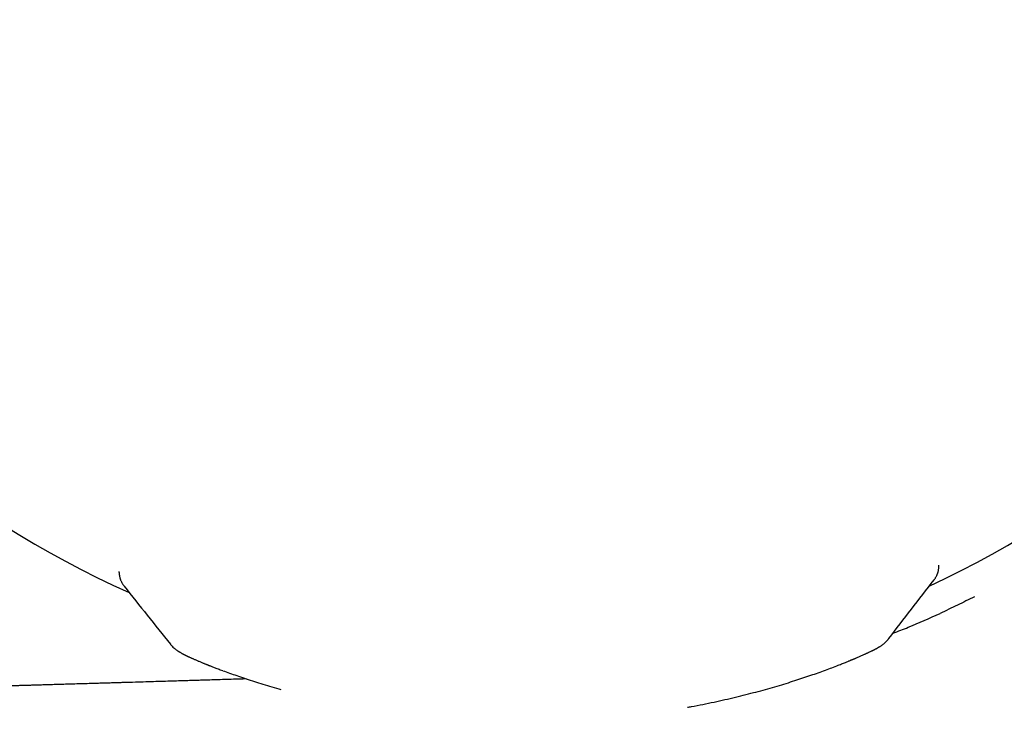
# Model space of a CAD drawing. Header units: millimetres. Extents: x 8 to 885, y 12 to 392.
# Tile 36 of 38: x 720 to 743, y 343 to 360. Entities that reach past the tile are written whole.
import ezdxf

# ---------------------------------------------------------------- set-up
doc = ezdxf.new("R2010")
doc.units = ezdxf.units.MM

msp = doc.modelspace()

# ---------------------------------------------------------------- linework, layer by layer
at = {"color": 7, "linetype": 'Continuous', "lineweight": 30}
for p, q in [((741.8, 346.785), (741.8, 346.805)), ((741.8, 346.764), (741.8, 346.785)), ((722.514, 346.631), (722.513, 346.654)), ((722.632, 346.311), (722.632, 346.311)), ((742.639, 346.065), (742.639, 346.064))]:
    msp.add_line(p, q, dxfattribs=at)
for start, end in [(294.9016, 0.4483), (180.4451, 245.9915)]:
    msp.add_arc((731.999, 366.939), 22.741, start, end, dxfattribs=at)
for points, knots in [([(741.754, 346.572), (741.757, 346.579), (741.762, 346.59), (741.768, 346.605), (741.772, 346.617), (741.775, 346.625), (741.778, 346.637), (741.785, 346.658), (741.792, 346.69), (741.799, 346.733), (741.8, 346.766), (741.8, 346.784)], [0, 0, 0, 0, 0.14637, 0.262413, 0.322948, 0.370148, 0.412183, 0.503228, 0.631517, 0.797429, 1, 1, 1, 1]), ([(722.514, 346.631), (722.514, 346.615), (722.515, 346.587), (722.521, 346.552), (722.526, 346.526), (722.531, 346.507), (722.535, 346.493), (722.54, 346.476), (722.548, 346.454), (722.555, 346.439), (722.558, 346.43)], [0, 0, 0, 0, 0.183086, 0.328466, 0.435409, 0.50469, 0.574855, 0.680724, 0.822496, 1, 1, 1, 1]), ([(741.686, 346.46), (741.691, 346.467), (741.702, 346.481), (741.717, 346.503), (741.73, 346.525), (741.743, 346.548), (741.75, 346.564), (741.754, 346.572)], [0, 0, 0, 0, 0.235627, 0.459806, 0.660769, 0.836657, 1, 1, 1, 1]), ([(722.558, 346.43), (722.563, 346.419), (722.569, 346.406), (722.575, 346.396), (722.576, 346.394)], [0, 0, 0, 0, 0.814588, 1, 1, 1, 1]), ([(722.578, 346.392), (722.582, 346.384), (722.592, 346.365), (722.61, 346.339), (722.624, 346.321), (722.631, 346.311)], [0, 0, 0, 0, 0.2437, 0.611905, 1, 1, 1, 1]), ([(740.623, 345.08), (740.8, 345.31), (741.155, 345.77), (741.509, 346.231), (741.687, 346.461)], [0, 0, 0, 0, 0.499403, 1, 1, 1, 1]), ([(722.631, 346.311), (722.813, 346.083), (723.176, 345.628), (723.539, 345.173), (723.72, 344.946)], [0, 0, 0, 0, 0.500264, 1, 1, 1, 1]), ([(742.639, 346.065), (742.504, 345.998), (742.236, 345.863), (741.964, 345.735), (741.828, 345.672)], [0, 0, 0, 0, 0.5, 1, 1, 1, 1]), ([(740.72, 345.206), (740.841, 345.252), (741.216, 345.392), (741.581, 345.559), (741.828, 345.672)], [0, 0, 0, 0, 0.321411, 1, 1, 1, 1]), ([(723.721, 344.946), (723.721, 344.946), (723.721, 344.945), (723.724, 344.942), (723.725, 344.942)], [0, 0, 0, 0, 0.7472262, 1, 1, 1, 1]), ([(723.724, 344.942), (723.737, 344.927), (723.761, 344.899), (723.797, 344.864), (723.829, 344.836), (723.856, 344.815), (723.877, 344.8), (723.892, 344.79), (723.9, 344.785), (723.904, 344.782), (723.91, 344.778), (723.915, 344.775), (723.923, 344.77), (723.934, 344.763), (723.95, 344.754), (723.969, 344.743), (723.988, 344.732), (724.005, 344.723), (724.02, 344.715), (724.035, 344.707), (724.051, 344.699), (724.066, 344.692), (724.08, 344.685), (724.093, 344.679), (724.106, 344.672), (724.121, 344.665), (724.139, 344.657), (724.16, 344.647), (724.183, 344.637), (724.204, 344.627), (724.225, 344.617), (724.248, 344.608), (724.273, 344.597), (724.301, 344.584), (724.331, 344.571), (724.362, 344.558), (724.393, 344.545), (724.426, 344.531), (724.459, 344.518), (724.489, 344.505), (724.516, 344.494), (724.539, 344.485), (724.556, 344.478), (724.567, 344.474), (724.574, 344.471), (724.583, 344.468), (724.594, 344.463), (724.61, 344.457), (724.629, 344.449), (724.652, 344.44), (724.68, 344.429), (724.713, 344.416), (724.75, 344.402), (724.793, 344.385), (724.841, 344.367), (724.895, 344.347), (724.934, 344.332), (724.954, 344.325)], [0, 0, 0, 0, 0.020681, 0.038696, 0.054024, 0.066669, 0.076669, 0.084104, 0.089836, 0.095267, 0.101241, 0.107758, 0.114819, 0.130269, 0.147068, 0.175988, 0.203384, 0.222553, 0.24228, 0.262577, 0.283245, 0.30228, 0.319176, 0.334148, 0.349888, 0.367215, 0.386128, 0.411563, 0.435396, 0.457604, 0.47743, 0.498498, 0.522079, 0.548174, 0.576791, 0.601049, 0.626871, 0.654186, 0.679867, 0.702274, 0.722455, 0.73894, 0.751723, 0.757521, 0.76203, 0.767347, 0.775842, 0.786326, 0.799444, 0.815201, 0.833602, 0.854653, 0.878363, 0.904741, 0.933798, 0.965546, 1, 1, 1, 1]), ([(739.397, 344.438), (739.417, 344.446), (739.456, 344.461), (739.51, 344.482), (739.558, 344.501), (739.6, 344.518), (739.637, 344.533), (739.669, 344.547), (739.697, 344.558), (739.72, 344.567), (739.739, 344.575), (739.753, 344.581), (739.764, 344.586), (739.771, 344.589), (739.776, 344.591), (739.782, 344.593), (739.789, 344.596), (739.799, 344.6), (739.813, 344.606), (739.83, 344.614), (739.853, 344.623), (739.881, 344.635), (739.915, 344.65), (739.949, 344.665), (739.984, 344.68), (740.017, 344.695), (740.049, 344.709), (740.076, 344.722), (740.1, 344.733), (740.122, 344.743), (740.144, 344.753), (740.167, 344.764), (740.192, 344.776), (740.216, 344.787), (740.234, 344.796), (740.247, 344.803), (740.256, 344.807), (740.266, 344.812), (740.277, 344.818), (740.29, 344.825), (740.305, 344.833), (740.321, 344.841), (740.336, 344.849), (740.35, 344.857), (740.362, 344.864), (740.374, 344.87), (740.384, 344.876), (740.393, 344.882), (740.399, 344.886), (740.404, 344.889), (740.409, 344.892), (740.414, 344.895), (740.419, 344.898), (740.431, 344.905), (740.449, 344.917), (740.474, 344.935), (740.505, 344.959), (740.54, 344.99), (740.58, 345.029), (740.605, 345.06), (740.619, 345.076)], [0, 0, 0, 0, 0.034532, 0.066351, 0.095463, 0.121876, 0.145594, 0.166623, 0.184965, 0.200625, 0.213604, 0.223905, 0.230743, 0.235517, 0.238885, 0.242926, 0.247794, 0.253488, 0.264105, 0.276761, 0.291456, 0.31433, 0.340858, 0.369703, 0.39705, 0.427351, 0.455202, 0.480605, 0.503562, 0.524073, 0.54352, 0.569467, 0.596773, 0.624365, 0.648804, 0.660242, 0.670743, 0.681742, 0.695374, 0.711664, 0.73062, 0.751638, 0.772662, 0.791833, 0.809148, 0.824605, 0.838414, 0.851235, 0.858279, 0.865003, 0.871406, 0.877488, 0.88337, 0.891135, 0.901732, 0.915283, 0.931855, 0.95149, 0.974207, 1, 1, 1, 1]), ([(740.618, 345.076), (740.619, 345.076), (740.622, 345.079), (740.622, 345.08), (740.622, 345.081)], [0, 0, 0, 0, 0.239088, 1, 1, 1, 1]), ([(724.955, 344.324), (725.007, 344.305), (725.111, 344.267), (725.28, 344.208), (725.458, 344.147), (725.647, 344.085), (725.845, 344.023), (726.054, 343.96), (726.213, 343.914), (726.304, 343.888), (726.319, 343.884)], [0, 0, 0, 0, 0.136882, 0.274262, 0.412389, 0.551344, 0.690945, 0.83098, 0.971254, 1, 1, 1, 1]), ([(735.889, 343.464), (735.918, 343.469), (736.04, 343.491), (736.247, 343.531), (736.511, 343.586), (736.767, 343.642), (737.016, 343.701), (737.259, 343.761), (737.495, 343.822), (737.723, 343.884), (737.943, 343.947), (738.156, 344.01), (738.361, 344.074), (738.556, 344.137), (738.743, 344.2), (738.921, 344.261), (739.089, 344.322), (739.249, 344.38), (739.347, 344.418), (739.396, 344.437)], [0, 0, 0, 0, 0.019851, 0.081728, 0.143442, 0.205086, 0.266751, 0.328424, 0.390087, 0.451723, 0.513312, 0.574831, 0.636259, 0.697572, 0.758721, 0.819612, 0.880146, 0.940237, 1, 1, 1, 1]), ([(725.509, 344.13), (725.407, 344.127), (725.236, 344.122), (724.995, 344.115), (724.794, 344.109), (724.654, 344.104), (724.578, 344.102), (724.558, 344.101), (724.538, 344.101), (724.519, 344.1), (724.46, 344.099), (724.358, 344.095), (724.209, 344.091), (724.043, 344.086), (723.857, 344.08), (723.652, 344.074), (723.433, 344.068), (723.201, 344.061), (722.956, 344.053), (722.755, 344.047), (722.601, 344.043), (722.498, 344.04), (722.388, 344.037), (722.27, 344.033), (722.148, 344.03), (722.028, 344.026), (721.882, 344.022), (721.712, 344.017), (721.52, 344.011), (721.341, 344.006), (721.176, 344.001), (721.023, 343.997), (720.882, 343.992), (720.751, 343.989), (720.632, 343.985), (720.525, 343.982), (720.429, 343.979), (720.344, 343.977), (720.274, 343.975), (720.217, 343.973), (720.171, 343.972), (720.125, 343.97), (720.074, 343.969), (720.01, 343.967), (719.929, 343.965), (719.83, 343.962), (719.721, 343.959), (719.601, 343.955), (719.471, 343.951), (719.329, 343.947), (719.175, 343.942), (719.011, 343.938), (718.834, 343.932), (718.661, 343.927), (718.493, 343.922), (718.33, 343.918), (718.164, 343.913), (718, 343.908), (717.841, 343.903), (717.685, 343.899), (717.455, 343.892), (717.154, 343.883), (716.785, 343.873), (716.427, 343.862), (716.082, 343.852), (715.747, 343.842), (715.425, 343.833), (715.114, 343.824), (714.811, 343.815), (714.515, 343.807), (714.227, 343.798), (713.952, 343.79), (713.69, 343.783), (713.441, 343.775), (713.216, 343.769), (713.014, 343.763), (712.834, 343.758), (712.664, 343.753), (712.503, 343.748), (712.392, 343.745), (712.33, 343.743), (712.311, 343.743), (712.292, 343.742), (712.273, 343.742), (712.253, 343.741), (712.131, 343.738), (711.573, 343.722), (710.562, 343.692), (709.195, 343.653), (707.801, 343.613), (706.394, 343.572), (704.974, 343.531), (703.551, 343.49), (702.123, 343.448), (700.692, 343.407), (699.248, 343.364), (698.282, 343.336), (697.797, 343.321)], [0, 0, 0, 0, 0.0111086, 0.0185189, 0.0260679, 0.0328257, 0.0336641, 0.0343464, 0.0350367, 0.035735, 0.0364414, 0.0414295, 0.0467843, 0.0525057, 0.0594524, 0.0668727, 0.0747665, 0.0831339, 0.0919749, 0.1012895, 0.1049254, 0.1086286, 0.1123992, 0.1168938, 0.1213291, 0.1256384, 0.1298217, 0.137164, 0.1440829, 0.1505784, 0.1564856, 0.1619929, 0.1671003, 0.1718077, 0.1761152, 0.1799565, 0.1834121, 0.1864819, 0.189166, 0.1910356, 0.1926001, 0.1941775, 0.1960083, 0.1980925, 0.2012051, 0.2047523, 0.2087341, 0.2130302, 0.2177386, 0.2228594, 0.2283924, 0.2343377, 0.2406953, 0.2474651, 0.2530736, 0.2589365, 0.2650539, 0.2710321, 0.2767094, 0.2823209, 0.2878665, 0.3016081, 0.3149278, 0.3278256, 0.3403014, 0.3523554, 0.3639875, 0.3751977, 0.3859861, 0.3968357, 0.4072223, 0.4171459, 0.4266065, 0.4356042, 0.4441388, 0.4509502, 0.4574348, 0.4635928, 0.4694241, 0.4748518, 0.4755391, 0.4762209, 0.4768973, 0.4775683, 0.4782338, 0.4791084, 0.4908238, 0.5386392, 0.5884886, 0.6387984, 0.6895684, 0.7407982, 0.7924876, 0.8437013, 0.895358, 0.9474576, 1, 1, 1, 1])]:
    msp.add_open_spline(points, degree=3, knots=knots, dxfattribs=at)

doc.saveas('drawing.dxf')
